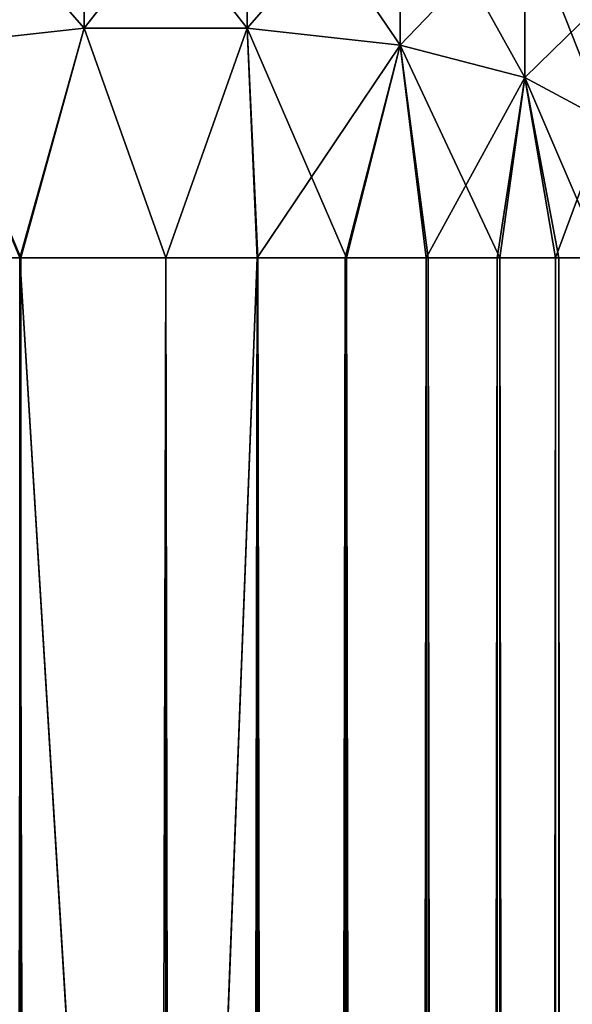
# Model space of a CAD drawing. Extents: x -100 to 297, y -1575 to 75.
# Tile 205 of 256: x 19 to 34, y -40 to -14. Entities that reach past the tile are written whole.
import ezdxf

# ---------------------------------------------------------------- set-up
doc = ezdxf.new("R2010")
doc.units = 0
doc.header["$LTSCALE"] = 41.718519
for name, color, linetype in [('73', 7, 'CONTINUOUS'), ('74', 7, 'CONTINUOUS'), ('77', 7, 'CONTINUOUS'), ('78', 7, 'CONTINUOUS'), ('88', 7, 'CONTINUOUS'), ('90', 7, 'CONTINUOUS')]:
    doc.layers.add(name, color=color, linetype=linetype)

msp = doc.modelspace()

# ---------------------------------------------------------------- linework, layer by layer
at = {"layer": '73', "linetype": 'CONTINUOUS'}
for points in [[(25.508, -20, 114.858), (23.05, -20, 115.1), (25.508, -1480, 114.858), (25.508, -20, 114.858)], [(25.508, -1480, 114.858), (23.05, -20, 115.1), (23.05, -83.45, 115.1), (25.508, -1480, 114.858)], [(27.872, -20, 114.141), (25.508, -20, 114.858), (27.872, -1480, 114.141), (27.872, -20, 114.141)], [(25.508, -20, 114.858), (25.508, -1480, 114.858), (27.872, -1480, 114.141), (25.508, -20, 114.858)], [(30.05, -20, 112.977), (27.872, -20, 114.141), (30.05, -1480, 112.977), (30.05, -20, 112.977)], [(27.872, -20, 114.141), (27.872, -1480, 114.141), (30.05, -1480, 112.977), (27.872, -20, 114.141)], [(31.96, -20, 111.41), (30.05, -20, 112.977), (31.96, -1480, 111.41), (31.96, -20, 111.41)], [(30.05, -20, 112.977), (30.05, -1480, 112.977), (31.96, -1480, 111.41), (30.05, -20, 112.977)], [(33.527, -20, 109.5), (31.96, -20, 111.41), (33.527, -1480, 109.5), (33.527, -20, 109.5)], [(31.96, -20, 111.41), (31.96, -1480, 111.41), (33.527, -1480, 109.5), (31.96, -20, 111.41)], [(34.691, -20, 107.322), (33.527, -20, 109.5), (34.691, -1480, 107.322), (34.691, -20, 107.322)], [(33.527, -20, 109.5), (33.527, -1480, 109.5), (34.691, -1480, 107.322), (33.527, -20, 109.5)]]:
    msp.add_3dface(points, dxfattribs=at)
at = {"layer": '74', "linetype": 'CONTINUOUS'}
for points in [[(19.156, -20, 114.483), (15.644, -20, 112.694), (19.156, -1480, 114.483), (19.156, -20, 114.483)], [(23.05, -20, 115.1), (19.156, -20, 114.483), (23.05, -83.45, 115.1), (23.05, -20, 115.1)], [(23.05, -1480, 115.1), (19.156, -20, 114.483), (19.156, -1480, 114.483), (23.05, -1480, 115.1)], [(19.156, -20, 114.483), (23.05, -1480, 115.1), (23.05, -1416.55, 115.1), (19.156, -20, 114.483)], [(19.156, -20, 114.483), (23.05, -1416.55, 115.1), (23.05, -83.45, 115.1), (19.156, -20, 114.483)]]:
    msp.add_3dface(points, dxfattribs=at)
at = {"layer": '77', "linetype": 'CONTINUOUS'}
for points in [[(23.05, -20, -115), (25.489, -20, -114.76), (23.05, -83.45, -115), (23.05, -20, -115)], [(25.489, -20, -114.76), (25.489, -1480, -114.76), (23.05, -1480, -115), (25.489, -20, -114.76)], [(25.489, -20, -114.76), (23.05, -1480, -115), (23.05, -1416.55, -115), (25.489, -20, -114.76)], [(23.05, -83.45, -115), (25.489, -20, -114.76), (23.05, -1416.55, -115), (23.05, -83.45, -115)], [(25.489, -20, -114.76), (27.834, -20, -114.048), (25.489, -1480, -114.76), (25.489, -20, -114.76)], [(27.834, -20, -114.048), (27.834, -1480, -114.048), (25.489, -1480, -114.76), (27.834, -20, -114.048)], [(27.834, -20, -114.048), (29.995, -20, -112.893), (27.834, -1480, -114.048), (27.834, -20, -114.048)], [(29.995, -20, -112.893), (29.995, -1480, -112.893), (27.834, -1480, -114.048), (29.995, -20, -112.893)], [(29.995, -20, -112.893), (31.889, -20, -111.339), (29.995, -1480, -112.893), (29.995, -20, -112.893)], [(31.889, -20, -111.339), (31.889, -1480, -111.339), (29.995, -1480, -112.893), (31.889, -20, -111.339)], [(31.889, -20, -111.339), (33.443, -20, -109.445), (31.889, -1480, -111.339), (31.889, -20, -111.339)], [(33.443, -20, -109.445), (33.443, -1480, -109.445), (31.889, -1480, -111.339), (33.443, -20, -109.445)], [(33.443, -20, -109.445), (34.598, -20, -107.284), (33.443, -1480, -109.445), (33.443, -20, -109.445)], [(34.598, -20, -107.284), (34.598, -1480, -107.284), (33.443, -1480, -109.445), (34.598, -20, -107.284)]]:
    msp.add_3dface(points, dxfattribs=at)
at = {"layer": '78', "linetype": 'CONTINUOUS'}
for points in [[(15.703, -20, -112.613), (19.187, -20, -114.388), (15.703, -1480, -112.613), (15.703, -20, -112.613)], [(19.187, -20, -114.388), (19.187, -1480, -114.388), (15.703, -1480, -112.613), (19.187, -20, -114.388)], [(19.187, -20, -114.388), (23.05, -20, -115), (19.187, -1480, -114.388), (19.187, -20, -114.388)], [(19.187, -1480, -114.388), (23.05, -20, -115), (23.05, -83.45, -115), (19.187, -1480, -114.388)]]:
    msp.add_3dface(points, dxfattribs=at)
at = {"layer": '88', "linetype": 'CONTINUOUS'}
for points in [[(20.879, -13.878, -113.841), (16.8, -14.337, -112.428), (20.879, -8.351, -111.023), (20.879, -13.878, -113.841)], [(20.879, -8.351, -111.023), (16.8, -14.337, -112.428), (16.8, -9.224, -109.822), (20.879, -8.351, -111.023)], [(25.221, -13.878, -113.841), (20.879, -13.878, -113.841), (25.221, -8.351, -111.023), (25.221, -13.878, -113.841)], [(25.221, -8.351, -111.023), (20.879, -13.878, -113.841), (20.879, -8.351, -111.023), (25.221, -8.351, -111.023)], [(29.3, -9.224, -109.822), (25.221, -13.878, -113.841), (25.221, -8.351, -111.023), (29.3, -9.224, -109.822)], [(29.3, -14.337, -112.428), (25.221, -13.878, -113.841), (29.3, -9.224, -109.822), (29.3, -14.337, -112.428)], [(32.626, -10.865, -107.565), (29.3, -14.337, -112.428), (29.3, -9.224, -109.822), (32.626, -10.865, -107.565)], [(32.626, -15.199, -109.775), (29.3, -14.337, -112.428), (32.626, -10.865, -107.565), (32.626, -15.199, -109.775)], [(34.796, -13.076, -104.524), (32.626, -15.199, -109.775), (32.626, -10.865, -107.565), (34.796, -13.076, -104.524)], [(34.796, -16.361, -106.199), (32.626, -15.199, -109.775), (34.796, -13.076, -104.524), (34.796, -16.361, -106.199)], [(20.879, -13.878, -113.841), (19.187, -20, -114.388), (16.8, -14.337, -112.428), (20.879, -13.878, -113.841)], [(23.05, -20, -115), (19.187, -20, -114.388), (20.879, -13.878, -113.841), (23.05, -20, -115)], [(25.221, -13.878, -113.841), (23.05, -20, -115), (20.879, -13.878, -113.841), (25.221, -13.878, -113.841)], [(25.489, -20, -114.76), (23.05, -20, -115), (25.221, -13.878, -113.841), (25.489, -20, -114.76)], [(29.3, -14.337, -112.428), (25.489, -20, -114.76), (25.221, -13.878, -113.841), (29.3, -14.337, -112.428)], [(19.187, -20, -114.388), (15.703, -20, -112.613), (16.8, -14.337, -112.428), (19.187, -20, -114.388)], [(27.834, -20, -114.048), (25.489, -20, -114.76), (29.3, -14.337, -112.428), (27.834, -20, -114.048)], [(29.995, -20, -112.893), (27.834, -20, -114.048), (29.3, -14.337, -112.428), (29.995, -20, -112.893)], [(32.626, -15.199, -109.775), (29.995, -20, -112.893), (29.3, -14.337, -112.428), (32.626, -15.199, -109.775)], [(31.889, -20, -111.339), (29.995, -20, -112.893), (32.626, -15.199, -109.775), (31.889, -20, -111.339)], [(33.443, -20, -109.445), (31.889, -20, -111.339), (32.626, -15.199, -109.775), (33.443, -20, -109.445)], [(34.796, -16.361, -106.199), (33.443, -20, -109.445), (32.626, -15.199, -109.775), (34.796, -16.361, -106.199)], [(34.598, -20, -107.284), (33.443, -20, -109.445), (34.796, -16.361, -106.199), (34.598, -20, -107.284)]]:
    msp.add_3dface(points, dxfattribs=at)
at = {"layer": '90', "linetype": 'CONTINUOUS'}
for points in [[(20.879, -13.878, 113.841), (20.879, -8.351, 111.023), (16.8, -9.224, 109.822), (20.879, -13.878, 113.841)], [(20.879, -13.878, 113.841), (25.221, -13.878, 113.841), (20.879, -8.351, 111.023), (20.879, -13.878, 113.841)], [(25.221, -13.878, 113.841), (25.221, -8.351, 111.023), (20.879, -8.351, 111.023), (25.221, -13.878, 113.841)], [(25.221, -13.878, 113.841), (29.3, -14.337, 112.428), (25.221, -8.351, 111.023), (25.221, -13.878, 113.841)], [(29.3, -14.337, 112.428), (29.3, -9.224, 109.822), (25.221, -8.351, 111.023), (29.3, -14.337, 112.428)], [(16.8, -14.337, 112.428), (20.879, -13.878, 113.841), (16.8, -9.224, 109.822), (16.8, -14.337, 112.428)], [(29.3, -14.337, 112.428), (32.626, -15.199, 109.775), (29.3, -9.224, 109.822), (29.3, -14.337, 112.428)], [(32.626, -15.199, 109.775), (32.626, -10.865, 107.565), (29.3, -9.224, 109.822), (32.626, -15.199, 109.775)], [(32.626, -15.199, 109.775), (34.796, -16.361, 106.199), (32.626, -10.865, 107.565), (32.626, -15.199, 109.775)], [(34.796, -16.361, 106.199), (34.796, -13.076, 104.524), (32.626, -10.865, 107.565), (34.796, -16.361, 106.199)], [(16.8, -14.337, 112.428), (19.156, -20, 114.483), (20.879, -13.878, 113.841), (16.8, -14.337, 112.428)], [(19.156, -20, 114.483), (23.05, -20, 115.1), (20.879, -13.878, 113.841), (19.156, -20, 114.483)], [(20.879, -13.878, 113.841), (23.05, -20, 115.1), (25.221, -13.878, 113.841), (20.879, -13.878, 113.841)], [(25.221, -13.878, 113.841), (23.05, -20, 115.1), (25.508, -20, 114.858), (25.221, -13.878, 113.841)], [(29.3, -14.337, 112.428), (25.221, -13.878, 113.841), (27.872, -20, 114.141), (29.3, -14.337, 112.428)], [(27.872, -20, 114.141), (25.221, -13.878, 113.841), (25.508, -20, 114.858), (27.872, -20, 114.141)], [(15.644, -20, 112.694), (19.156, -20, 114.483), (16.8, -14.337, 112.428), (15.644, -20, 112.694)], [(30.05, -20, 112.977), (29.3, -14.337, 112.428), (27.872, -20, 114.141), (30.05, -20, 112.977)], [(32.626, -15.199, 109.775), (29.3, -14.337, 112.428), (31.96, -20, 111.41), (32.626, -15.199, 109.775)], [(31.96, -20, 111.41), (29.3, -14.337, 112.428), (30.05, -20, 112.977), (31.96, -20, 111.41)], [(33.527, -20, 109.5), (32.626, -15.199, 109.775), (31.96, -20, 111.41), (33.527, -20, 109.5)], [(34.796, -16.361, 106.199), (32.626, -15.199, 109.775), (34.691, -20, 107.322), (34.796, -16.361, 106.199)], [(34.691, -20, 107.322), (32.626, -15.199, 109.775), (33.527, -20, 109.5), (34.691, -20, 107.322)]]:
    msp.add_3dface(points, dxfattribs=at)

doc.saveas('drawing.dxf')
